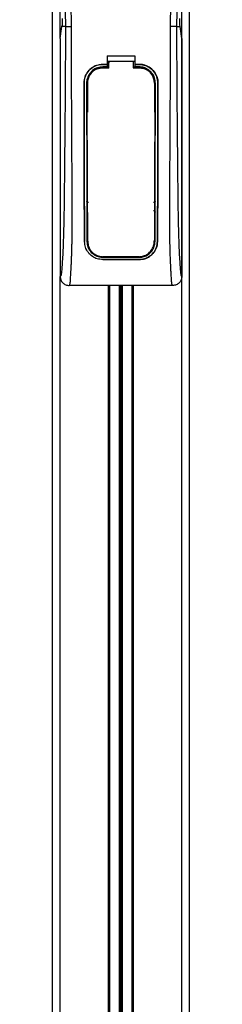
# Model space of a CAD drawing. Header units: millimetres. Extents: x 0 to 465, y 0 to 320.
# Tile 36 of 66: x 220 to 230, y 225 to 274. Entities that reach past the tile are written whole.
import ezdxf

# ---------------------------------------------------------------- set-up
doc = ezdxf.new("R2010")
doc.units = ezdxf.units.MM

msp = doc.modelspace()

# ---------------------------------------------------------------- linework, layer by layer
at = {"color": 7, "linetype": 'Continuous', "lineweight": 25}
for p, q in [((221.5921, 152.7924), (221.5921, 275.1964)), ((221.9644, 272.6798), (221.9644, 275.1964)), ((227.9208, 152.7924), (227.9208, 275.1964)), ((228.2931, 152.7924), (228.2931, 275.1964)), ((221.9644, 272.6798), (222.051, 273.2755)), ((222.051, 273.2755), (222.0521, 273.2827)), ((222.2247, 273.2755), (222.051, 273.2755)), ((227.6605, 273.2755), (227.8342, 273.2755)), ((227.8342, 273.2755), (227.8331, 273.2827)), ((227.9208, 272.6798), (227.8342, 273.2755)), ((221.9644, 272.6798), (221.9644, 261.0648)), ((227.9208, 272.6798), (227.9208, 261.0648)), ((224.2725, 271.8407), (225.6127, 271.8407)), ((224.2725, 271.8407), (224.2725, 271.4223)), ((225.6127, 271.8407), (225.6127, 271.4223)), ((224.0491, 271.4223), (224.2725, 271.4223)), ((224.0491, 271.4217), (224.0491, 271.4223)), ((224.2725, 271.4217), (224.0491, 271.4217)), ((224.2725, 271.5712), (224.347, 271.5712)), ((224.2725, 271.4103), (224.2725, 271.2964)), ((224.347, 271.5724), (225.5383, 271.5724)), ((224.347, 271.5724), (224.347, 271.4943)), ((225.5383, 271.5712), (225.6127, 271.5712)), ((225.6127, 271.4223), (225.8361, 271.4223)), ((225.8361, 271.4217), (225.6127, 271.4217)), ((225.6127, 271.4103), (225.6127, 271.2964)), ((225.8361, 271.4217), (225.8361, 271.4223)), ((224.2725, 271.2964), (224.0491, 271.2964)), ((224.0491, 271.2964), (224.0491, 271.2529)), ((224.0491, 271.2529), (224.347, 271.2529)), ((224.347, 271.29), (224.2725, 271.29)), ((225.6127, 271.29), (225.5383, 271.29)), ((225.5383, 271.2529), (225.8361, 271.2529)), ((225.8361, 271.2964), (225.6127, 271.2964)), ((225.8361, 271.2964), (225.8361, 271.2529)), ((223.1344, 270.5056), (223.1338, 270.5056)), ((223.2592, 270.5057), (223.302, 270.5057)), ((223.302, 270.5057), (223.302, 269.0885)), ((226.5832, 270.5057), (226.5832, 269.0885)), ((226.626, 270.5057), (226.5832, 270.5057)), ((226.7508, 270.5056), (226.7514, 270.5056)), ((223.302, 264.1797), (223.302, 262.7624)), ((226.5832, 264.1797), (226.5832, 262.7624)), ((223.1594, 262.7617), (223.1587, 262.7617)), ((223.2759, 262.7624), (223.302, 262.7624)), ((226.6093, 262.7624), (226.5832, 262.7624)), ((226.7258, 262.7617), (226.7265, 262.7617)), ((224.0491, 261.9954), (224.0491, 262.0059)), ((224.0491, 261.9954), (225.8361, 261.9954)), ((224.0491, 261.8825), (225.8361, 261.8825)), ((224.0491, 261.8825), (224.0491, 261.8817)), ((225.8361, 261.8817), (224.0491, 261.8817)), ((225.8361, 261.9954), (225.8361, 262.0059)), ((225.8361, 261.8825), (225.8361, 261.8817)), ((221.9644, 152.7924), (221.9644, 261.0648)), ((227.4725, 260.6181), (222.4127, 260.6181)), ((224.3246, 159.94), (224.3246, 260.6181)), ((224.3916, 159.94), (224.3916, 260.6181)), ((224.862, 159.94), (224.862, 260.6181)), ((224.8725, 159.94), (224.8725, 260.6181)), ((224.9321, 159.94), (224.9321, 260.6181)), ((224.9531, 159.94), (224.9531, 260.6181)), ((225.0127, 159.94), (225.0127, 260.6181)), ((225.0232, 159.94), (225.0232, 260.6181)), ((225.4936, 159.94), (225.4936, 260.6181)), ((225.5606, 159.94), (225.5606, 260.6181))]:
    msp.add_line(p, q, dxfattribs=at)
at = {"color": 7, "linetype": 'Continuous', "lineweight": 25, "flags": 128}
for points in [[(224.0491, 271.2529), (223.9034, 271.2385), (223.7696, 271.1986)], [(224.0045, 271.2448), (224.0492, 271.2448), (224.347, 271.2448)], [(225.5383, 271.2448), (225.836, 271.2448), (225.8807, 271.2448)]]:
    msp.add_lwpolyline(points, dxfattribs=at)
at = {"color": 7, "linetype": 'Continuous', "lineweight": 25}
for centre, start, end in [((224.0491, 270.5057), 113.87846, 180), ((225.8361, 270.5057), 0, 90), ((224.0491, 262.7624), 180, 265.5108), ((225.8361, 262.7624), 274.4892, 0)]:
    msp.add_arc(centre, 0.7471, start, end, dxfattribs=at)
for points, knots in [([(220.9436, 289.8168), (220.8991, 289.7519), (220.7644, 289.5555), (220.5423, 289.1802), (220.3109, 288.6762), (220.1332, 288.126), (220.0107, 287.4837), (219.9688, 286.7529), (220.0219, 285.9513), (220.1674, 285.0227), (220.4145, 283.976), (220.8072, 282.578), (221.2459, 280.9396), (221.6686, 279.0472), (221.9869, 277.1358), (222.1899, 275.2092), (222.2131, 273.9199), (222.2247, 273.2755)], [0, 0, 0, 0, 0.0171315, 0.0518789, 0.0867888, 0.1216172, 0.1567305, 0.2033881, 0.2503481, 0.2972709, 0.3674165, 0.4376773, 0.5502447, 0.6628473, 0.7753466, 0.8877074, 1, 1, 1, 1]), ([(222.5213, 273.2656), (222.5156, 273.7025), (222.5039, 274.5953), (222.3994, 275.9526), (222.2351, 277.322), (222.0317, 278.5114), (221.8229, 279.5243), (221.6375, 280.3328), (221.4348, 281.1361), (221.2112, 281.9664), (221.0188, 282.6496), (220.8768, 283.1443), (220.8051, 283.3961), (220.7377, 283.6336), (220.6793, 283.8405), (220.6218, 284.0477), (220.5707, 284.2414), (220.518, 284.4477), (220.4696, 284.646), (220.4253, 284.8363), (220.3851, 285.0185), (220.3183, 285.3413), (220.2402, 285.7921), (220.1734, 286.3873), (220.1553, 286.9683), (220.1914, 287.547), (220.2921, 288.1126), (220.4547, 288.6603), (220.6751, 289.1727), (220.8684, 289.5197), (221.0027, 289.7369), (221.0509, 289.8111), (221.0743, 289.847)], [0, 0, 0, 0, 0.0757702, 0.1548571, 0.2359051, 0.3148505, 0.3639911, 0.4151955, 0.4586591, 0.5076202, 0.5642678, 0.5817192, 0.5968623, 0.6096795, 0.624536, 0.6341631, 0.6469813, 0.6592987, 0.6711121, 0.6824202, 0.6932232, 0.7035232, 0.739704, 0.7727671, 0.8079075, 0.8413785, 0.8748477, 0.9102013, 0.9450667, 0.9801292, 0.9903909, 1, 1, 1, 1]), ([(227.3638, 273.2656), (227.3746, 273.8712), (227.3961, 275.0823), (227.5834, 276.8904), (227.842, 278.4804), (228.1336, 279.8577), (228.3448, 280.7263), (228.4929, 281.2944), (228.5622, 281.5551), (228.6305, 281.8064), (228.6984, 282.0522), (228.7696, 282.3067), (228.847, 282.5805), (228.9411, 282.9096), (229.0411, 283.2589), (229.1446, 283.6235), (229.2447, 283.9764), (229.3476, 284.3662), (229.4481, 284.7776), (229.5673, 285.3282), (229.6774, 285.9907), (229.7362, 286.7787), (229.7091, 287.3865), (229.6447, 287.823), (229.5873, 288.1018), (229.5133, 288.3817), (229.4258, 288.6481), (229.3226, 288.9106), (229.2082, 289.1611), (229.0839, 289.4015), (228.9494, 289.6318), (228.8581, 289.7717), (228.809, 289.847)], [0, 0, 0, 0, 0.1050162, 0.2100001, 0.3148093, 0.3841756, 0.4540228, 0.4697491, 0.4859574, 0.5007826, 0.5148922, 0.5301685, 0.5466097, 0.5642069, 0.5895177, 0.6096146, 0.6299353, 0.6531323, 0.6795668, 0.7034488, 0.7509822, 0.7962784, 0.8412589, 0.8577085, 0.8747396, 0.8922462, 0.9101144, 0.9261934, 0.9450023, 0.962977, 0.9800887, 1, 1, 1, 1]), ([(228.9415, 289.8168), (228.986, 289.7519), (229.1208, 289.5555), (229.3429, 289.1802), (229.5743, 288.6762), (229.752, 288.126), (229.8745, 287.4837), (229.9163, 286.7529), (229.8633, 285.9513), (229.7178, 285.0227), (229.4707, 283.976), (229.078, 282.578), (228.6393, 280.9396), (228.2166, 279.0472), (227.8983, 277.1358), (227.6953, 275.2092), (227.6721, 273.9199), (227.6605, 273.2755)], [0, 0, 0, 0, 0.0171351, 0.0518824, 0.0867922, 0.1216204, 0.1567336, 0.2033911, 0.2503509, 0.2972735, 0.3674188, 0.4376794, 0.5502464, 0.6628485, 0.7753474, 0.8877078, 1, 1, 1, 1]), ([(222.2247, 273.2755), (222.2226, 272.6829), (222.2187, 271.5352), (222.2084, 269.817), (222.1938, 268.1189), (222.1789, 266.7483), (222.17, 265.7172), (222.1638, 265.0261), (222.1554, 264.3431), (222.144, 263.6953), (222.1295, 263.109), (222.1114, 262.5875), (222.0897, 262.1146), (222.0657, 261.7171), (222.0453, 261.4373), (222.0302, 261.2716), (222.0192, 261.1821), (222.0074, 261.124), (221.9892, 261.0704), (221.9745, 261.0671), (221.9644, 261.0648)], [0, 0, 0, 0, 0.1345803, 0.2606891, 0.3908258, 0.5218164, 0.5741497, 0.6260119, 0.6794971, 0.7306436, 0.7758676, 0.8176431, 0.8578189, 0.896894, 0.9271554, 0.9404322, 0.9512566, 0.9620129, 0.9737095, 1, 1, 1, 1]), ([(222.0683, 273.6655), (222.0685, 273.6156), (222.0688, 273.516), (222.0629, 273.3773), (222.0558, 273.3149), (222.0521, 273.2827)], [0, 0, 0, 0, 0.3260001, 0.6519821, 1, 1, 1, 1]), ([(222.2247, 273.2755), (222.2315, 273.2743), (222.2455, 273.2718), (222.3156, 273.2686), (222.4121, 273.2663), (222.4858, 273.2658), (222.5213, 273.2656)], [0, 0, 0, 0, 0.2412013, 0.5, 0.7587987, 1, 1, 1, 1]), ([(222.4127, 260.6181), (222.4221, 260.6238), (222.4421, 260.6357), (222.4613, 260.7706), (222.4765, 260.9888), (222.4884, 261.1916), (222.4976, 261.3501), (222.502, 261.4278), (222.5063, 261.5069), (222.5118, 261.6239), (222.5195, 261.8011), (222.5264, 261.9846), (222.5326, 262.1745), (222.5382, 262.3708), (222.543, 262.5734), (222.5472, 262.7824), (222.5511, 263.0213), (222.5542, 263.3089), (222.556, 263.6652), (222.5566, 264.0854), (222.556, 264.5707), (222.5541, 265.1211), (222.5511, 265.7355), (222.5467, 266.416), (222.5417, 267.1339), (222.5371, 267.8732), (222.5331, 268.6158), (222.5297, 269.3698), (222.5269, 270.1259), (222.5247, 270.8629), (222.523, 271.553), (222.5218, 272.1487), (222.5212, 272.6308), (222.5209, 272.9854), (222.5212, 273.1854), (222.5213, 273.2656)], [0, 0, 0, 0, 0.0298605, 0.062661, 0.0824207, 0.1065055, 0.1214363, 0.1269566, 0.1277359, 0.1429311, 0.1582172, 0.1736223, 0.1891751, 0.2049044, 0.2208385, 0.2370044, 0.2534273, 0.275546, 0.3020067, 0.3328988, 0.3683202, 0.4083393, 0.4529465, 0.5020123, 0.5563269, 0.6093284, 0.6630895, 0.718023, 0.7733257, 0.8273697, 0.8780517, 0.923096, 0.956626, 0.9826179, 1, 1, 1, 1]), ([(227.4725, 260.6181), (227.4624, 260.6242), (227.447, 260.6334), (227.4313, 260.7159), (227.4195, 260.8275), (227.4072, 261.0048), (227.3938, 261.2277), (227.3796, 261.4875), (227.3653, 261.8), (227.3521, 262.1745), (227.3417, 262.5747), (227.3316, 263.1373), (227.328, 263.6193), (227.327, 264.0009), (227.3268, 264.1304), (227.3268, 264.2627), (227.3269, 264.3977), (227.3272, 264.5354), (227.3276, 264.7004), (227.3289, 264.9389), (227.3303, 265.181), (227.3318, 265.4063), (227.3329, 265.573), (227.3341, 265.7555), (227.3354, 265.9537), (227.3369, 266.1675), (227.3402, 266.6575), (227.3457, 267.4661), (227.3518, 268.5843), (227.3566, 269.7567), (227.3621, 270.9106), (227.3665, 272.0831), (227.3648, 272.8605), (227.3638, 273.2656)], [0, 0, 0, 0, 0.0309601, 0.0470935, 0.0633299, 0.0859793, 0.1072653, 0.1278389, 0.1583054, 0.1892525, 0.2209093, 0.2534961, 0.3188256, 0.3281418, 0.3376388, 0.3473178, 0.3571797, 0.367225, 0.377454, 0.3932487, 0.4192536, 0.4302031, 0.4422954, 0.4555298, 0.4699033, 0.4854101, 0.5020411, 0.5764995, 0.6616013, 0.7455969, 0.8314042, 0.9121632, 1, 1, 1, 1]), ([(227.6605, 273.2755), (227.6537, 273.2743), (227.6396, 273.2718), (227.5696, 273.2686), (227.4731, 273.2663), (227.3994, 273.2658), (227.3638, 273.2656)], [0, 0, 0, 0, 0.2412013, 0.5, 0.7587987, 1, 1, 1, 1]), ([(227.6605, 273.2755), (227.6626, 272.6829), (227.6665, 271.5352), (227.6768, 269.817), (227.6913, 268.1189), (227.7063, 266.7483), (227.7152, 265.7172), (227.7214, 265.0261), (227.7298, 264.3431), (227.7412, 263.6953), (227.7557, 263.109), (227.7738, 262.5875), (227.7955, 262.1146), (227.8195, 261.7171), (227.8399, 261.4373), (227.855, 261.2716), (227.866, 261.1821), (227.8778, 261.124), (227.896, 261.0704), (227.9107, 261.0671), (227.9208, 261.0648)], [0, 0, 0, 0, 0.1345803, 0.2606891, 0.3908258, 0.5218164, 0.5741497, 0.6260119, 0.6794971, 0.7306436, 0.7758676, 0.8176431, 0.8578189, 0.896894, 0.9271554, 0.9404322, 0.9512566, 0.9620129, 0.9737095, 1, 1, 1, 1]), ([(227.8331, 273.2827), (227.8296, 273.3127), (227.8226, 273.3729), (227.8164, 273.51), (227.8167, 273.6128), (227.8169, 273.6655)], [0, 0, 0, 0, 0.3277767, 0.6555996, 1, 1, 1, 1]), ([(223.1338, 270.5056), (223.1437, 270.6086), (223.1637, 270.8146), (223.3214, 271.0894), (223.5538, 271.2968), (223.8114, 271.4067), (223.9816, 271.4179), (224.0491, 271.4223)], [0, 0, 0, 0, 0.2148442, 0.4296944, 0.6444289, 0.8588775, 1, 1, 1, 1]), ([(224.0491, 271.4217), (223.9464, 271.4116), (223.7409, 271.3914), (223.4671, 271.234), (223.2603, 271.0025), (223.15, 270.7448), (223.1389, 270.574), (223.1344, 270.5056)], [0, 0, 0, 0, 0.214095, 0.4281873, 0.6423212, 0.8567424, 1, 1, 1, 1]), ([(224.347, 271.2448), (224.347, 271.2635), (224.347, 271.3727), (224.347, 271.4819), (224.347, 271.5724)], [0, 0, 0, 0, 0.1712419, 1, 1, 1, 1]), ([(224.347, 271.2412), (224.347, 271.2601), (224.347, 271.3445), (224.347, 271.4289), (224.347, 271.4943)], [0, 0, 0, 0, 0.2244492, 1, 1, 1, 1]), ([(225.5383, 271.5724), (225.5383, 271.4819), (225.5383, 271.3727), (225.5383, 271.2635), (225.5383, 271.2448)], [0, 0, 0, 0, 0.828615, 1, 1, 1, 1]), ([(225.8361, 271.4223), (225.9388, 271.4122), (226.1444, 271.392), (226.4185, 271.2346), (226.6255, 271.0028), (226.7359, 270.7449), (226.747, 270.574), (226.7514, 270.5056)], [0, 0, 0, 0, 0.2140417, 0.428078, 0.6423732, 0.8568778, 1, 1, 1, 1]), ([(226.7508, 270.5056), (226.7408, 270.6085), (226.7209, 270.8144), (226.5633, 271.0889), (226.3312, 271.2961), (226.0738, 271.406), (225.9036, 271.4172), (225.8361, 271.4217)], [0, 0, 0, 0, 0.2148479, 0.4297059, 0.6442694, 0.8587571, 1, 1, 1, 1]), ([(224.0491, 271.2964), (223.9604, 271.2877), (223.783, 271.2703), (223.5465, 271.1344), (223.3678, 270.9343), (223.2727, 270.7119), (223.2631, 270.5646), (223.2592, 270.5057)], [0, 0, 0, 0, 0.2141722, 0.4283408, 0.6426173, 0.8571514, 1, 1, 1, 1]), ([(223.2876, 270.5312), (223.2953, 270.611), (223.3109, 270.7707), (223.4332, 270.9836), (223.6135, 271.1451), (223.8154, 271.232), (223.9501, 271.2411), (224.0045, 271.2448)], [0, 0, 0, 0, 0.2133277, 0.4266829, 0.6395459, 0.8543822, 1, 1, 1, 1]), ([(226.626, 270.5057), (226.6173, 270.5946), (226.6, 270.7724), (226.4638, 271.0095), (226.2631, 271.1883), (226.0409, 271.283), (225.8942, 271.2926), (225.8361, 271.2964)], [0, 0, 0, 0, 0.2149666, 0.4299412, 0.6447022, 0.8591569, 1, 1, 1, 1]), ([(225.8807, 271.2448), (225.9615, 271.2369), (226.1232, 271.221), (226.3384, 271.0975), (226.5005, 270.9158), (226.5857, 270.7153), (226.5942, 270.5832), (226.5976, 270.5311)], [0, 0, 0, 0, 0.2155917, 0.4312275, 0.6458938, 0.860392, 1, 1, 1, 1]), ([(223.1587, 262.7617), (223.157, 262.954), (223.1536, 263.3387), (223.149, 264.1399), (223.1444, 265.6402), (223.1395, 267.8319), (223.1357, 269.6143), (223.1338, 270.5056)], [0, 0, 0, 0, 0.0777426, 0.1555294, 0.313984, 0.6569639, 1, 1, 1, 1]), ([(223.1344, 270.5056), (223.1356, 269.8579), (223.138, 268.5627), (223.1427, 266.9491), (223.1454, 265.6532), (223.1477, 264.6782), (223.1516, 263.7028), (223.1568, 263.0751), (223.1594, 262.7617)], [0, 0, 0, 0, 0.2490164, 0.4980152, 0.6229127, 0.7477829, 0.8740258, 1, 1, 1, 1]), ([(223.2592, 270.5057), (223.26, 269.8581), (223.2615, 268.5625), (223.2647, 266.9488), (223.2666, 265.6528), (223.2682, 264.6781), (223.2707, 263.7031), (223.2742, 263.0758), (223.2759, 262.7624)], [0, 0, 0, 0, 0.2490176, 0.498185, 0.6230408, 0.7478694, 0.8740688, 1, 1, 1, 1]), ([(223.3116, 262.7775), (223.3104, 263.0207), (223.308, 263.5074), (223.3043, 264.5256), (223.3, 266.0862), (223.2939, 268.1729), (223.2897, 269.7451), (223.2876, 270.5312)], [0, 0, 0, 0, 0.0978357, 0.1957746, 0.39589, 0.6979489, 1, 1, 1, 1]), ([(226.5976, 270.5311), (226.5961, 269.9595), (226.5931, 268.8158), (226.5876, 266.9513), (226.5831, 265.2881), (226.5786, 263.8324), (226.5753, 263.1288), (226.5736, 262.7775)], [0, 0, 0, 0, 0.2195784, 0.4392845, 0.7186053, 0.8594891, 1, 1, 1, 1]), ([(226.6093, 262.7624), (226.6103, 262.9429), (226.6125, 263.3039), (226.6154, 264.0553), (226.6188, 265.5415), (226.6221, 267.7585), (226.6247, 269.5899), (226.626, 270.5057)], [0, 0, 0, 0, 0.07308324, 0.1462031, 0.29507527, 0.64749534, 1, 1, 1, 1]), ([(226.7258, 262.7617), (226.7274, 262.9421), (226.7306, 263.3031), (226.7351, 264.0545), (226.7396, 265.3819), (226.7442, 267.5997), (226.7483, 269.4306), (226.7508, 270.5056)], [0, 0, 0, 0, 0.07307777, 0.14619217, 0.29505614, 0.58611958, 1, 1, 1, 1]), ([(226.7514, 270.5056), (226.7502, 269.858), (226.7478, 268.5627), (226.7432, 266.9493), (226.7404, 265.6534), (226.7381, 264.6785), (226.7343, 263.7034), (226.7291, 263.0754), (226.7265, 262.7617)], [0, 0, 0, 0, 0.24904151, 0.49806581, 0.62297227, 0.74785232, 0.8740546, 1, 1, 1, 1]), ([(223.2681, 269.052), (223.2681, 269.0289), (223.2683, 268.8786), (223.2686, 268.7058), (223.2688, 268.5562), (223.2688, 268.5336)], [0, 0, 0, 0, 0.1334237, 0.8696656, 1, 1, 1, 1]), ([(223.2917, 268.999), (223.2896, 269.0006), (223.281, 269.0074), (223.2711, 269.0259), (223.2691, 269.0431), (223.2681, 269.052)], [0, 0, 0, 0, 0.1332428, 0.5513392, 1, 1, 1, 1]), ([(226.6171, 269.052), (226.6162, 269.0437), (226.6144, 269.0271), (226.605, 269.0085), (226.596, 269.0011), (226.5935, 268.9991)], [0, 0, 0, 0, 0.41973082, 0.83946144, 1, 1, 1, 1]), ([(226.6163, 268.5336), (226.6164, 268.5562), (226.6166, 268.7058), (226.6169, 268.8786), (226.6171, 269.0289), (226.6171, 269.052)], [0, 0, 0, 0, 0.1303344, 0.8665763, 1, 1, 1, 1]), ([(223.2688, 268.5336), (223.2697, 268.542), (223.2715, 268.5587), (223.281, 268.5775), (223.2902, 268.585), (223.2928, 268.5872)], [0, 0, 0, 0, 0.4160512, 0.8321625, 1, 1, 1, 1]), ([(226.5924, 268.5873), (226.5946, 268.5855), (226.6033, 268.5786), (226.6133, 268.5599), (226.6153, 268.5427), (226.6163, 268.5336)], [0, 0, 0, 0, 0.1394793, 0.5506459, 1, 1, 1, 1]), ([(223.2752, 264.7417), (223.2774, 264.7441), (223.2823, 264.7495), (223.2904, 264.7582), (223.2972, 264.7652), (223.3012, 264.7693), (223.302, 264.7701)], [0, 0, 0, 0, 0.23957, 0.5510243, 0.9142459, 1, 1, 1, 1]), ([(223.2752, 264.7417), (223.2753, 264.7184), (223.2756, 264.5625), (223.2761, 264.384), (223.2765, 264.2293), (223.2765, 264.2066)], [0, 0, 0, 0, 0.13047134, 0.87197417, 1, 1, 1, 1]), ([(223.3579, 264.6679), (223.3496, 264.6678), (223.3328, 264.6676), (223.3093, 264.6778), (223.2905, 264.6946), (223.2777, 264.7168), (223.2761, 264.7334), (223.2752, 264.7417)], [0, 0, 0, 0, 0.19951847, 0.39901593, 0.59909925, 0.80028428, 1, 1, 1, 1]), ([(226.6099, 264.7417), (226.6091, 264.7333), (226.6074, 264.7165), (226.5944, 264.6942), (226.5753, 264.6774), (226.5518, 264.6675), (226.5353, 264.6678), (226.5273, 264.6679)], [0, 0, 0, 0, 0.2023246, 0.4046539, 0.6067659, 0.8079877, 1, 1, 1, 1]), ([(226.5832, 264.7701), (226.5872, 264.766), (226.5944, 264.7586), (226.6034, 264.749), (226.6083, 264.7436), (226.6099, 264.7417)], [0, 0, 0, 0, 0.4489749, 0.8121966, 1, 1, 1, 1]), ([(226.6086, 264.2066), (226.6087, 264.2293), (226.6091, 264.384), (226.6096, 264.5625), (226.6099, 264.7184), (226.6099, 264.7417)], [0, 0, 0, 0, 0.1280258, 0.8695287, 1, 1, 1, 1]), ([(223.302, 264.1797), (223.2981, 264.1836), (223.291, 264.1909), (223.2825, 264.2), (223.2779, 264.2051), (223.2765, 264.2066)], [0, 0, 0, 0, 0.4562153, 0.8385917, 1, 1, 1, 1]), ([(226.5266, 264.2808), (226.5349, 264.2809), (226.5515, 264.281), (226.5747, 264.2709), (226.5933, 264.2543), (226.6062, 264.232), (226.6078, 264.2151), (226.6086, 264.2066)], [0, 0, 0, 0, 0.1972455, 0.3944793, 0.5922386, 0.7922658, 1, 1, 1, 1]), ([(226.6086, 264.2066), (226.6068, 264.2045), (226.6022, 264.1995), (226.5943, 264.1911), (226.5877, 264.1842), (226.5838, 264.1803), (226.5832, 264.1797)], [0, 0, 0, 0, 0.2159047, 0.5437839, 0.9261602, 1, 1, 1, 1]), ([(224.0491, 261.8817), (223.9583, 261.8899), (223.7769, 261.9062), (223.5315, 262.0315), (223.3283, 262.2237), (223.1878, 262.4757), (223.1681, 262.6694), (223.1587, 262.7617)], [0, 0, 0, 0, 0.1867018, 0.3729124, 0.5722054, 0.7963772, 1, 1, 1, 1]), ([(223.2759, 262.7624), (223.2865, 262.6694), (223.3075, 262.4833), (223.4602, 262.2425), (223.6807, 262.0698), (223.8958, 262.0011), (224.018, 261.9966), (224.0491, 261.9954)], [0, 0, 0, 0, 0.2365907, 0.4730955, 0.7094684, 0.9259916, 1, 1, 1, 1]), ([(223.3116, 262.7775), (223.3216, 262.6872), (223.3418, 262.5067), (223.4896, 262.2722), (223.7037, 262.1024), (223.9163, 262.0319), (224.0399, 262.0269), (224.0739, 262.0255)], [0, 0, 0, 0, 0.2333586, 0.4666154, 0.700476, 0.9177481, 1, 1, 1, 1]), ([(225.8113, 262.0255), (225.8903, 262.0327), (226.0482, 262.0471), (226.2612, 262.1574), (226.4352, 262.3251), (226.5511, 262.5401), (226.5665, 262.7018), (226.5736, 262.7775)], [0, 0, 0, 0, 0.1905868, 0.3807478, 0.5820906, 0.8045106, 1, 1, 1, 1]), ([(225.8361, 261.9954), (225.9153, 262.0026), (226.0736, 262.0169), (226.2875, 262.1268), (226.4637, 262.2948), (226.5848, 262.5142), (226.6013, 262.6821), (226.6093, 262.7624)], [0, 0, 0, 0, 0.1873634, 0.3742734, 0.5733177, 0.7958103, 1, 1, 1, 1]), ([(226.7265, 262.7617), (226.714, 262.6547), (226.6892, 262.4409), (226.5132, 262.165), (226.2592, 261.9665), (226.0114, 261.8881), (225.871, 261.883), (225.8361, 261.8817)], [0, 0, 0, 0, 0.2362426, 0.4723403, 0.7098627, 0.9278237, 1, 1, 1, 1]), ([(225.8361, 261.8825), (225.9265, 261.8906), (226.1072, 261.9068), (226.3515, 262.0311), (226.5546, 262.2219), (226.6962, 262.4737), (226.7162, 262.6685), (226.7258, 262.7617)], [0, 0, 0, 0, 0.1858018, 0.3710943, 0.5695952, 0.7939653, 1, 1, 1, 1]), ([(225.8113, 262.0255), (225.7786, 262.0255), (225.4595, 262.0255), (224.8803, 262.0255), (224.3339, 262.0255), (224.0739, 262.0255)], [0, 0, 0, 0, 0.0564649, 0.5510099, 1, 1, 1, 1]), ([(221.9644, 261.0648), (221.9712, 261.0062), (221.9847, 260.889), (222.0885, 260.7414), (222.2366, 260.6383), (222.3539, 260.6249), (222.4127, 260.6182)], [0, 0, 0, 0, 0.2499459, 0.4997381, 0.749424, 1, 1, 1, 1]), ([(227.9208, 261.0648), (227.914, 261.0062), (227.9005, 260.889), (227.7967, 260.7414), (227.6486, 260.6383), (227.5313, 260.6249), (227.4725, 260.6182)], [0, 0, 0, 0, 0.2499459, 0.4997381, 0.749424, 1, 1, 1, 1])]:
    msp.add_open_spline(points, degree=3, knots=knots, dxfattribs=at)

doc.saveas('drawing.dxf')
